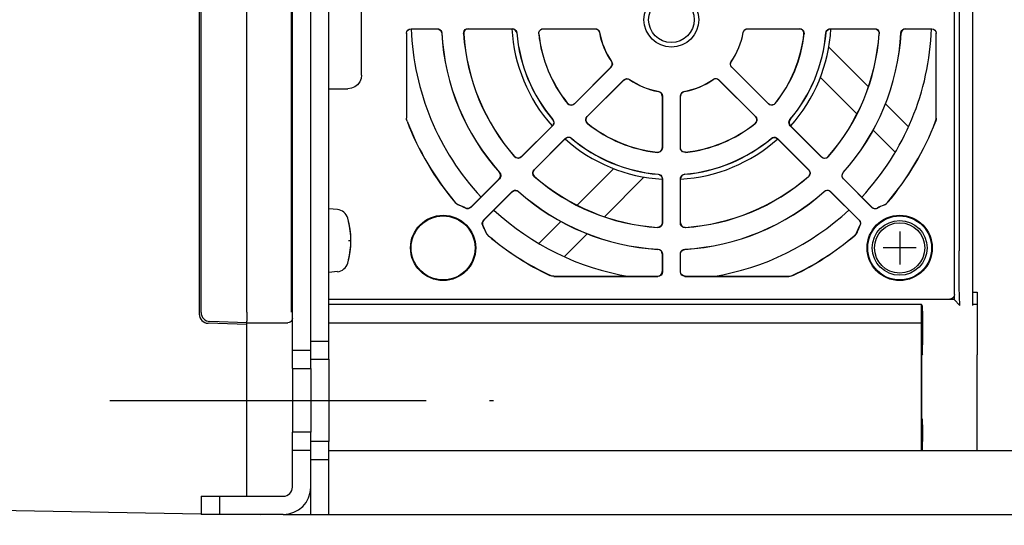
# Model space of a CAD drawing. Extents: x 123 to 1619, y 128 to 1105.
# Tile 8 of 32: x 1368 to 1476, y 254 to 309. Entities that reach past the tile are written whole.
import ezdxf

# ---------------------------------------------------------------- set-up
doc = ezdxf.new("R2010")
doc.units = 0
doc.header["$LTSCALE"] = 92.4
doc.linetypes.add('CENTER', pattern=[0.6, 0.375, -0.075, 0.075, -0.075])
doc.linetypes.add('HIDDEN', pattern=[0.2, 0.1, -0.1])
doc.layers.get('0').update_dxf_attribs({"linetype": 'CONTINUOUS'})
for name, color, linetype in [('ALL_AXIS', 7, 'CONTINUOUS'), ('ALL_CURVE', 7, 'CONTINUOUS'), ('ALL_DIM', 7, 'CONTINUOUS'), ('ALL_FEATURES', 7, 'CONTINUOUS'), ('DEFAULT_2', 8, 'HIDDEN')]:
    doc.layers.add(name, color=color, linetype=linetype)
doc.dimstyles.get("Standard").update_dxf_attribs({"dimtxt": 2.5, "dimasz": 2.5, "dimexe": 1.25, "dimexo": 0.625, "dimtad": 1, "dimcen": 2.5, "dimazin": 3, "dimtfac": 1, "dimtmove": 0, "dimatfit": 3})

# ---------------------------------------------------------------- blocks, each defined once
blk = doc.blocks.new('_OPEN')
at = {"color": 0, "linetype": 'BYBLOCK'}
for p, q in [((0, 0), (-1, 0.25)), ((-1, -0.25), (0, 0)), ((-1, 0), (0, 0))]:
    blk.add_line(p, q, dxfattribs=at)
blk = doc.blocks.new('*D19')
at = {"layer": 'ALL_DIM', "color": 2, "linetype": 'CONTINUOUS'}
for p, q in [((1470.88, 418), (1513, 418)), ((1509, 418), (1509, 340)), ((1509, 262), (1509, 340)), ((1470.88, 262), (1513, 262))]:
    blk.add_line(p, q, dxfattribs=at)
at = {"layer": 'ALL_DIM', "color": 2, "linetype": 'CONTINUOUS', "xscale": 8, "yscale": 8, "zscale": 8}
for p, rotation in [((1509, 418), 90), ((1509, 262), 270)]:
    blk.add_blockref('_OPEN', p, dxfattribs=dict(at, rotation=rotation))
blk = doc.blocks.new('*D20')
at = {"layer": 'ALL_DIM', "color": 2, "linetype": 'CONTINUOUS'}
for p, q in [((1509, 262), (1509, 282)), ((1509, 282), (1509, 258.5)), ((1470.88, 262), (1513, 262)), ((1509, 236.02), (1509, 258.5)), ((1401, 255), (1513, 255)), ((1509, 255), (1509, 236.02))]:
    blk.add_line(p, q, dxfattribs=at)
at = {"layer": 'ALL_DIM', "color": 2, "linetype": 'CONTINUOUS', "xscale": 8, "yscale": 8, "zscale": 8}
for p, rotation in [((1509, 262), 270), ((1509, 255), 90)]:
    blk.add_blockref('_OPEN', p, dxfattribs=dict(at, rotation=rotation))

msp = doc.modelspace()

# ---------------------------------------------------------------- linework, layer by layer
at = {"layer": 'ALL_AXIS', "color": 7, "linetype": 'CONTINUOUS'}
for p, q in [((1402.919, 288.402), (1402, 288.483)), ((1398, 286.772), (1397.927, 286.772)), ((1398, 283.228), (1397.927, 283.228)), ((1402.919, 281.598), (1402, 281.517)), ((1402, 272), (1402, 263)), ((1473, 265.501), (1473, 272.499)), ((1398, 271), (1398, 264))]:
    msp.add_line(p, q, dxfattribs=at)
at = {"layer": 'ALL_AXIS', "color": 3, "linetype": 'CONTINUOUS'}
msp.add_line((1400, 271), (1400, 264), dxfattribs=at)
at = {"layer": 'ALL_AXIS', "color": 7, "linetype": 'CENTER'}
msp.add_line((1378, 267.5), (1420, 267.5), dxfattribs=at)
at = {"layer": 'ALL_AXIS', "color": 7, "linetype": 'CONTINUOUS'}
for radius in [3, 2.75]:
    msp.add_circle((1464.5, 284.2), radius, dxfattribs=at)
for centre, radius, start, end in [((1439.5, 309.2), 28.5, 182.01518, 222.98357), ((1439.5, 309.2), 17.5, 183.2803, 221.71705), ((1439.5, 309.2), 17.5, 318.28295, 356.7197), ((1439.5, 309.2), 28.5, 317.01643, 357.98482), ((1439.5, 309.2), 17.5, 228.28295, 266.69724), ((1439.5, 309.2), 17.5, 273.30276, 311.71705), ((1402.806, 287.107), 1.3, 15.88085, 85), ((1439.5, 309.2), 28.5, 227.01113, 260.69204), ((1439.5, 309.2), 28.5, 279.30796, 312.98887), ((1395.4, 285), 9, 344.11915, 15.88085), ((1402.806, 282.893), 1.3, 275, 344.11915)]:
    msp.add_arc(centre, radius, start, end, dxfattribs=at)
at = {"layer": 'ALL_CURVE', "color": 40, "linetype": 'CONTINUOUS'}
for p, q in [((1464.5, 286), (1464.5, 282.4)), ((1404.152, 285), (1404.4, 285)), ((1466.3, 284.2), (1462.7, 284.2))]:
    msp.add_line(p, q, dxfattribs=at)
msp.add_arc((1395.4, 285), 9, 346.5066, 13.4934, dxfattribs=at)
at = {"layer": 'ALL_FEATURES', "color": 7, "linetype": 'CONTINUOUS'}
for p, q in [((1398, 271), (1398, 409)), ((1402, 272), (1402, 408)), ((1393, 277.174), (1393, 402.826)), ((1397.908, 277.175), (1397.908, 402.825)), ((1472.5, 277.897), (1472.5, 402.103)), ((1471, 396.104), (1471, 283.896)), ((1470.5, 279.1), (1470.5, 339.3)), ((1387.8, 321.507), (1387.8, 276.947)), ((1388, 277.14), (1388, 321.501)), ((1405.57, 303.13), (1405.57, 315.27)), ((1410.486, 307.714), (1410.486, 298.427)), ((1410.5, 307.7), (1410.5, 298.43)), ((1410.986, 308.214), (1413.857, 308.214)), ((1411, 308.2), (1413.844, 308.2)), ((1417.235, 308.214), (1422.077, 308.214)), ((1417.25, 308.2), (1422.064, 308.2)), ((1425.464, 308.214), (1431.145, 308.214)), ((1425.48, 308.2), (1431.133, 308.2)), ((1447.855, 308.214), (1453.536, 308.214)), ((1447.867, 308.2), (1453.52, 308.2)), ((1456.923, 308.214), (1461.765, 308.214)), ((1456.936, 308.2), (1461.75, 308.2)), ((1465.143, 308.214), (1468.014, 308.214)), ((1465.156, 308.2), (1468, 308.2)), ((1468.5, 298.43), (1468.5, 307.7)), ((1468.514, 298.427), (1468.514, 307.714)), ((1461.085, 301.856), (1456.741, 306.2)), ((1432.895, 303.989), (1428.878, 299.973)), ((1432.877, 303.991), (1428.879, 299.993)), ((1450.122, 299.973), (1446.105, 303.989)), ((1450.121, 299.993), (1446.123, 303.991)), ((1430.273, 298.578), (1434.289, 302.595)), ((1430.293, 298.579), (1434.291, 302.577)), ((1444.709, 302.577), (1448.707, 298.579)), ((1444.711, 302.595), (1448.727, 298.578)), ((1455.819, 302.88), (1459.814, 298.884)), ((1402, 301.63), (1404.07, 301.63)), ((1438.514, 300.845), (1438.514, 295.164)), ((1440.486, 295.164), (1440.486, 300.845)), ((1438.5, 300.833), (1438.5, 295.18)), ((1440.5, 295.18), (1440.5, 300.833)), ((1465.473, 297.468), (1462.915, 300.025)), ((1426.483, 297.578), (1423.059, 294.154)), ((1426.464, 297.578), (1423.06, 294.174)), ((1455.941, 294.154), (1452.517, 297.578)), ((1455.94, 294.174), (1452.536, 297.578)), ((1461.567, 297.131), (1464.022, 294.677)), ((1424.454, 292.759), (1427.878, 296.183)), ((1424.474, 292.76), (1427.878, 296.164)), ((1451.122, 296.183), (1454.546, 292.759)), ((1451.122, 296.164), (1454.526, 292.76)), ((1433.18, 292.881), (1429.184, 288.886)), ((1420.651, 291.765), (1417.535, 288.649)), ((1420.67, 291.765), (1417.537, 288.631)), ((1432.156, 287.615), (1436.5, 291.959)), ((1438.5, 291.764), (1438.5, 286.95)), ((1438.514, 291.777), (1438.514, 286.935)), ((1440.486, 286.935), (1440.486, 291.777)), ((1440.5, 286.95), (1440.5, 291.764)), ((1461.463, 288.631), (1458.33, 291.765)), ((1461.465, 288.649), (1458.349, 291.765)), ((1418.931, 287.237), (1422.065, 290.37)), ((1418.949, 287.235), (1422.065, 290.351)), ((1456.935, 290.37), (1460.069, 287.237)), ((1456.935, 290.351), (1460.051, 287.235)), ((1397.929, 286.937), (1397.932, 287.124)), ((1397.939, 287.272), (1397.939, 287.272)), ((1397.946, 287.122), (1397.949, 286.934)), ((1397.949, 286.934), (1397.951, 286.772)), ((1427.431, 287.133), (1424.977, 284.678)), ((1427.768, 283.227), (1430.325, 285.785)), ((1397.919, 284.792), (1397.92, 285.626)), ((1397.921, 283.987), (1397.919, 284.792)), ((1397.926, 283.32), (1397.921, 283.987)), ((1397.928, 283.066), (1397.926, 283.32)), ((1397.932, 282.878), (1397.928, 283.066)), ((1397.939, 282.728), (1397.939, 282.728)), ((1397.949, 283.063), (1397.946, 282.876)), ((1397.951, 283.228), (1397.949, 283.063)), ((1438.5, 283.544), (1438.5, 281.6)), ((1438.514, 283.557), (1438.514, 281.586)), ((1440.486, 281.586), (1440.486, 283.557)), ((1440.5, 281.6), (1440.5, 283.544)), ((1426.629, 281.086), (1438.014, 281.086)), ((1426.632, 281.1), (1438, 281.1)), ((1440.986, 281.086), (1452.371, 281.086)), ((1441, 281.1), (1452.368, 281.1)), ((1472.5, 279.344), (1473, 279.343)), ((1473, 279.343), (1473, 272.499)), ((1402, 278.6), (1470, 278.6)), ((1435.089, 278.55), (1402, 278.55)), ((1470.45, 278.55), (1435.091, 278.55)), ((1470.45, 278.891), (1470.45, 278.55)), ((1471.103, 277.897), (1470.45, 278.55)), ((1393, 277.175), (1392.994, 276.745)), ((1466.904, 278), (1402, 278)), ((1466.991, 277.825), (1466.904, 278)), ((1466.904, 276), (1466.904, 278)), ((1466.999, 277.255), (1466.997, 277.601)), ((1466.999, 277.255), (1467, 273.597)), ((1472.5, 278.052), (1473, 278.052)), ((1393, 276), (1388.965, 276.141)), ((1393, 257), (1393, 276.175)), ((1393, 275.8), (1388.765, 275.948)), ((1393, 276), (1397.5, 276)), ((1402, 276), (1466.904, 276)), ((1452.718, 275.948), (1402, 275.998)), ((1466.878, 275.948), (1452.718, 275.948)), ((1466.878, 275.948), (1466.904, 276)), ((1466.878, 262), (1466.878, 275.948)), ((1400, 274), (1402, 274)), ((1398, 273), (1400, 273)), ((1466.999, 273.167), (1467, 273.597)), ((1400, 272), (1402, 272)), ((1466.991, 272.597), (1466.943, 272.499)), ((1398, 271), (1400, 271)), ((1466.991, 265.403), (1466.943, 265.501)), ((1473, 262), (1473, 265.501)), ((1466.999, 264.833), (1466.997, 265.179)), ((1466.999, 264.833), (1467, 263)), ((1400, 264), (1398, 264)), ((1398, 258), (1398, 264)), ((1402, 263), (1400, 263)), ((1402, 255), (1402, 263)), ((1466.999, 262.566), (1467, 263)), ((1400, 262), (1398, 262)), ((1402, 261), (1400, 261)), ((1402, 262), (1473, 262)), ((1400, 255), (1400, 258)), ((1279, 256.99), (1388.002, 255.087)), ((1388, 257), (1397, 257)), ((1388, 257), (1388, 255)), ((1390, 257), (1390, 255)), ((1394.5, 254.974), (1393.5, 254.991)), ((1394.5, 255), (1394.5, 254.974)), ((1397, 255), (1402, 255))]:
    msp.add_line(p, q, dxfattribs=at)
at = {"layer": 'ALL_FEATURES', "color": 3, "linetype": 'CONTINUOUS'}
for p, q in [((1400, 271), (1400, 409)), ((1400, 258), (1400, 264)), ((1397, 255), (1388, 255))]:
    msp.add_line(p, q, dxfattribs=at)
at = {"layer": 'ALL_FEATURES', "color": 7, "linetype": 'CONTINUOUS'}
for points in [[(1410.486, 307.714), (1410.524, 307.905), (1410.632, 308.068), (1410.795, 308.176), (1410.986, 308.214)], [(1410.5, 307.7), (1410.538, 307.891), (1410.646, 308.054), (1410.809, 308.162), (1411, 308.2)], [(1413.844, 308.2), (1414.028, 308.165), (1414.187, 308.064), (1414.297, 307.911), (1414.343, 307.729)], [(1413.857, 308.214), (1414.006, 308.191), (1414.142, 308.125), (1414.251, 308.022), (1414.325, 307.891), (1414.356, 307.743)], [(1416.737, 307.681), (1416.752, 307.843), (1416.82, 307.992), (1416.931, 308.11), (1417.075, 308.187), (1417.235, 308.214)], [(1417.25, 308.2), (1417.051, 308.159), (1416.885, 308.041), (1416.779, 307.868), (1416.752, 307.666)], [(1422.563, 307.743), (1422.513, 307.921), (1422.402, 308.068), (1422.246, 308.166), (1422.064, 308.2)], [(1422.077, 308.214), (1422.224, 308.192), (1422.357, 308.128), (1422.466, 308.028), (1422.541, 307.901), (1422.575, 307.757)], [(1424.967, 307.661), (1424.978, 307.828), (1425.042, 307.982), (1425.153, 308.105), (1425.3, 308.186), (1425.464, 308.214)], [(1424.983, 307.647), (1424.993, 307.813), (1425.058, 307.968), (1425.168, 308.091), (1425.316, 308.172), (1425.48, 308.2)], [(1431.133, 308.2), (1431.304, 308.17), (1431.454, 308.084), (1431.566, 307.951), (1431.626, 307.788)], [(1431.145, 308.214), (1431.316, 308.184), (1431.466, 308.097), (1431.578, 307.965), (1431.637, 307.802)], [(1447.363, 307.802), (1447.422, 307.965), (1447.534, 308.097), (1447.684, 308.184), (1447.855, 308.214)], [(1447.374, 307.788), (1447.434, 307.951), (1447.546, 308.084), (1447.696, 308.17), (1447.867, 308.2)], [(1454.017, 307.647), (1454.007, 307.813), (1453.942, 307.968), (1453.832, 308.091), (1453.684, 308.172), (1453.52, 308.2)], [(1453.536, 308.214), (1453.7, 308.186), (1453.847, 308.105), (1453.958, 307.982), (1454.022, 307.828), (1454.033, 307.661)], [(1456.425, 307.757), (1456.459, 307.901), (1456.534, 308.028), (1456.643, 308.128), (1456.776, 308.192), (1456.923, 308.214)], [(1456.437, 307.743), (1456.487, 307.921), (1456.598, 308.068), (1456.754, 308.166), (1456.936, 308.2)], [(1461.75, 308.2), (1461.949, 308.159), (1462.115, 308.041), (1462.221, 307.868), (1462.248, 307.666)], [(1461.765, 308.214), (1461.925, 308.187), (1462.069, 308.11), (1462.18, 307.992), (1462.248, 307.843), (1462.263, 307.681)], [(1464.644, 307.743), (1464.675, 307.891), (1464.749, 308.022), (1464.858, 308.125), (1464.994, 308.191), (1465.143, 308.214)], [(1465.156, 308.2), (1464.972, 308.165), (1464.813, 308.064), (1464.703, 307.911), (1464.657, 307.729)], [(1468, 308.2), (1468.191, 308.162), (1468.354, 308.054), (1468.462, 307.891), (1468.5, 307.7)], [(1468.014, 308.214), (1468.205, 308.176), (1468.368, 308.068), (1468.476, 307.905), (1468.514, 307.714)], [(1432.877, 303.991), (1432.976, 304.133), (1433.021, 304.3), (1433.007, 304.473), (1432.934, 304.63)], [(1432.951, 304.629), (1433.025, 304.472), (1433.04, 304.299), (1432.994, 304.131), (1432.895, 303.989)], [(1446.105, 303.989), (1446.006, 304.131), (1445.96, 304.299), (1445.975, 304.472), (1446.049, 304.629)], [(1446.123, 303.991), (1446.024, 304.133), (1445.979, 304.3), (1445.993, 304.473), (1446.066, 304.63)], [(1405.57, 303.13), (1405.519, 302.742), (1405.369, 302.38), (1405.131, 302.069), (1404.82, 301.831), (1404.458, 301.681), (1404.07, 301.63)], [(1434.289, 302.595), (1434.431, 302.694), (1434.599, 302.74), (1434.772, 302.725), (1434.929, 302.651)], [(1434.291, 302.577), (1434.433, 302.676), (1434.6, 302.721), (1434.773, 302.707), (1434.93, 302.634)], [(1444.709, 302.577), (1444.567, 302.676), (1444.4, 302.721), (1444.227, 302.707), (1444.07, 302.634)], [(1444.071, 302.651), (1444.228, 302.725), (1444.401, 302.74), (1444.569, 302.694), (1444.711, 302.595)], [(1438.5, 300.833), (1438.47, 301.004), (1438.384, 301.154), (1438.251, 301.266), (1438.088, 301.326)], [(1438.102, 301.337), (1438.265, 301.278), (1438.397, 301.166), (1438.484, 301.016), (1438.514, 300.845)], [(1440.486, 300.845), (1440.516, 301.016), (1440.603, 301.166), (1440.735, 301.278), (1440.898, 301.337)], [(1440.912, 301.326), (1440.749, 301.266), (1440.616, 301.154), (1440.53, 301.004), (1440.5, 300.833)], [(1428.878, 299.973), (1428.74, 299.875), (1428.577, 299.829), (1428.411, 299.839), (1428.259, 299.902), (1428.136, 300.012)], [(1428.137, 300.033), (1428.261, 299.923), (1428.417, 299.859), (1428.582, 299.85), (1428.744, 299.897), (1428.879, 299.993)], [(1450.863, 300.033), (1450.739, 299.923), (1450.583, 299.859), (1450.418, 299.85), (1450.256, 299.897), (1450.121, 299.993)], [(1450.864, 300.012), (1450.741, 299.902), (1450.589, 299.839), (1450.423, 299.829), (1450.26, 299.875), (1450.122, 299.973)], [(1410.553, 298.068), (1410.503, 298.245), (1410.486, 298.427)], [(1410.567, 298.071), (1410.53, 298.187), (1410.507, 298.308), (1410.5, 298.43)], [(1426.493, 298.254), (1426.584, 298.093), (1426.61, 297.91), (1426.568, 297.731), (1426.464, 297.578)], [(1426.512, 298.253), (1426.589, 298.127), (1426.627, 297.984), (1426.62, 297.836), (1426.571, 297.697), (1426.483, 297.578)], [(1430.312, 297.836), (1430.202, 297.959), (1430.139, 298.111), (1430.129, 298.277), (1430.175, 298.44), (1430.273, 298.578)], [(1430.333, 297.837), (1430.223, 297.961), (1430.159, 298.117), (1430.15, 298.282), (1430.197, 298.444), (1430.293, 298.579)], [(1448.667, 297.837), (1448.777, 297.961), (1448.841, 298.117), (1448.85, 298.282), (1448.803, 298.444), (1448.707, 298.579)], [(1448.727, 298.578), (1448.825, 298.44), (1448.871, 298.277), (1448.861, 298.111), (1448.798, 297.959), (1448.688, 297.836)], [(1452.517, 297.578), (1452.429, 297.697), (1452.38, 297.836), (1452.373, 297.984), (1452.411, 298.127), (1452.488, 298.253)], [(1452.507, 298.254), (1452.416, 298.093), (1452.39, 297.91), (1452.432, 297.731), (1452.536, 297.578)], [(1468.433, 298.071), (1468.47, 298.187), (1468.493, 298.308), (1468.5, 298.43)], [(1468.514, 298.427), (1468.497, 298.245), (1468.447, 298.068)], [(1427.878, 296.183), (1427.997, 296.271), (1428.136, 296.32), (1428.284, 296.327), (1428.427, 296.289), (1428.553, 296.212)], [(1428.554, 296.193), (1428.393, 296.284), (1428.21, 296.31), (1428.031, 296.268), (1427.878, 296.164)], [(1450.446, 296.193), (1450.607, 296.284), (1450.79, 296.31), (1450.969, 296.268), (1451.122, 296.164)], [(1450.447, 296.212), (1450.573, 296.289), (1450.716, 296.327), (1450.864, 296.32), (1451.003, 296.271), (1451.122, 296.183)], [(1437.947, 294.683), (1438.113, 294.693), (1438.268, 294.758), (1438.391, 294.868), (1438.472, 295.016), (1438.5, 295.18)], [(1438.514, 295.164), (1438.486, 295), (1438.405, 294.853), (1438.282, 294.742), (1438.128, 294.678), (1437.961, 294.667)], [(1441.039, 294.667), (1440.872, 294.678), (1440.718, 294.742), (1440.595, 294.853), (1440.514, 295), (1440.486, 295.164)], [(1441.053, 294.683), (1440.887, 294.693), (1440.732, 294.758), (1440.609, 294.868), (1440.528, 295.016), (1440.5, 295.18)], [(1423.06, 294.174), (1422.89, 294.063), (1422.69, 294.028), (1422.492, 294.076), (1422.33, 294.199)], [(1423.059, 294.154), (1422.925, 294.058), (1422.767, 294.011), (1422.604, 294.018), (1422.454, 294.076), (1422.33, 294.178)], [(1455.94, 294.174), (1456.11, 294.063), (1456.31, 294.028), (1456.508, 294.076), (1456.67, 294.199)], [(1456.67, 294.178), (1456.546, 294.076), (1456.396, 294.018), (1456.233, 294.011), (1456.075, 294.058), (1455.941, 294.154)], [(1420.651, 291.765), (1420.757, 291.921), (1420.798, 292.104), (1420.768, 292.29), (1420.671, 292.451)], [(1420.69, 292.451), (1420.772, 292.324), (1420.813, 292.179), (1420.809, 292.029), (1420.76, 291.886), (1420.67, 291.765)], [(1424.478, 292.03), (1424.376, 292.154), (1424.318, 292.304), (1424.311, 292.467), (1424.358, 292.625), (1424.454, 292.759)], [(1424.474, 292.76), (1424.363, 292.59), (1424.328, 292.39), (1424.376, 292.192), (1424.499, 292.03)], [(1438.043, 292.263), (1438.221, 292.213), (1438.368, 292.102), (1438.466, 291.946), (1438.5, 291.764)], [(1438.057, 292.275), (1438.201, 292.241), (1438.328, 292.166), (1438.428, 292.057), (1438.492, 291.924), (1438.514, 291.777)], [(1440.486, 291.777), (1440.508, 291.924), (1440.572, 292.057), (1440.672, 292.166), (1440.799, 292.241), (1440.943, 292.275)], [(1440.957, 292.263), (1440.779, 292.213), (1440.632, 292.102), (1440.534, 291.946), (1440.5, 291.764)], [(1454.526, 292.76), (1454.637, 292.59), (1454.672, 292.39), (1454.624, 292.192), (1454.501, 292.03)], [(1454.546, 292.759), (1454.642, 292.625), (1454.689, 292.467), (1454.682, 292.304), (1454.624, 292.154), (1454.522, 292.03)], [(1458.33, 291.765), (1458.24, 291.886), (1458.191, 292.029), (1458.187, 292.179), (1458.228, 292.324), (1458.31, 292.451)], [(1458.349, 291.765), (1458.243, 291.921), (1458.202, 292.104), (1458.232, 292.29), (1458.329, 292.451)], [(1422.065, 290.37), (1422.186, 290.46), (1422.329, 290.509), (1422.479, 290.513), (1422.624, 290.472), (1422.751, 290.39)], [(1422.065, 290.351), (1422.221, 290.457), (1422.404, 290.498), (1422.59, 290.468), (1422.751, 290.371)], [(1456.249, 290.39), (1456.376, 290.472), (1456.521, 290.513), (1456.671, 290.509), (1456.814, 290.46), (1456.935, 290.37)], [(1456.935, 290.351), (1456.779, 290.457), (1456.596, 290.498), (1456.41, 290.468), (1456.249, 290.371)], [(1416.242, 288.872), (1416.016, 288.991), (1415.828, 289.163)], [(1415.836, 289.175), (1415.956, 289.055), (1416.096, 288.957), (1416.249, 288.884)], [(1462.751, 288.884), (1462.904, 288.957), (1463.044, 289.055), (1463.164, 289.175)], [(1463.172, 289.163), (1462.984, 288.991), (1462.758, 288.872)], [(1417.535, 288.649), (1417.404, 288.555), (1417.25, 288.507), (1417.089, 288.511), (1416.937, 288.566)], [(1417.537, 288.631), (1417.406, 288.537), (1417.252, 288.49), (1417.091, 288.494), (1416.939, 288.549)], [(1462.061, 288.549), (1461.909, 288.494), (1461.748, 288.49), (1461.594, 288.537), (1461.463, 288.631)], [(1461.465, 288.649), (1461.596, 288.555), (1461.75, 288.507), (1461.911, 288.511), (1462.063, 288.566)], [(1397.92, 285.626), (1397.923, 286.372), (1397.926, 286.683), (1397.929, 286.937)], [(1397.932, 287.124), (1397.935, 287.236), (1397.939, 287.272)], [(1397.939, 287.272), (1397.942, 287.236), (1397.946, 287.122)], [(1418.849, 286.639), (1418.794, 286.791), (1418.79, 286.952), (1418.837, 287.106), (1418.931, 287.237)], [(1418.949, 287.235), (1418.855, 287.104), (1418.807, 286.95), (1418.811, 286.789), (1418.866, 286.637)], [(1438.5, 286.95), (1438.459, 286.751), (1438.341, 286.585), (1438.168, 286.479), (1437.966, 286.452)], [(1438.514, 286.935), (1438.487, 286.775), (1438.41, 286.631), (1438.292, 286.52), (1438.143, 286.452), (1437.981, 286.437)], [(1441.019, 286.437), (1440.857, 286.452), (1440.708, 286.52), (1440.59, 286.631), (1440.513, 286.775), (1440.486, 286.935)], [(1440.5, 286.95), (1440.541, 286.751), (1440.659, 286.585), (1440.832, 286.479), (1441.034, 286.452)], [(1460.051, 287.235), (1460.145, 287.104), (1460.193, 286.95), (1460.189, 286.789), (1460.134, 286.637)], [(1460.069, 287.237), (1460.163, 287.106), (1460.21, 286.952), (1460.206, 286.791), (1460.151, 286.639)], [(1419.463, 285.528), (1419.291, 285.716), (1419.172, 285.942)], [(1419.475, 285.536), (1419.355, 285.656), (1419.257, 285.796), (1419.184, 285.949)], [(1459.816, 285.949), (1459.743, 285.796), (1459.645, 285.656), (1459.525, 285.536)], [(1459.828, 285.942), (1459.709, 285.716), (1459.537, 285.528)], [(1438.5, 283.544), (1438.465, 283.728), (1438.364, 283.887), (1438.211, 283.997), (1438.029, 284.043)], [(1438.043, 284.056), (1438.191, 284.025), (1438.322, 283.951), (1438.425, 283.842), (1438.491, 283.706), (1438.514, 283.557)], [(1440.486, 283.557), (1440.509, 283.706), (1440.575, 283.842), (1440.678, 283.951), (1440.809, 284.025), (1440.957, 284.056)], [(1440.5, 283.544), (1440.535, 283.728), (1440.636, 283.887), (1440.789, 283.997), (1440.971, 284.043)], [(1471.103, 277.897), (1471.087, 277.986), (1471.071, 278.216), (1471.056, 278.584), (1471.042, 279.079), (1471.03, 279.691), (1471.02, 280.404), (1471.011, 281.201), (1471.005, 282.062), (1471.001, 282.968), (1471, 283.896)], [(1397.939, 282.728), (1397.935, 282.764), (1397.932, 282.878)], [(1397.946, 282.876), (1397.942, 282.764), (1397.939, 282.728)], [(1438, 281.1), (1438.191, 281.138), (1438.354, 281.246), (1438.462, 281.409), (1438.5, 281.6)], [(1438.514, 281.586), (1438.476, 281.395), (1438.368, 281.232), (1438.205, 281.124), (1438.014, 281.086)], [(1440.986, 281.086), (1440.795, 281.124), (1440.632, 281.232), (1440.524, 281.395), (1440.486, 281.586)], [(1441, 281.1), (1440.809, 281.138), (1440.646, 281.246), (1440.538, 281.409), (1440.5, 281.6)], [(1426.629, 281.086), (1426.409, 281.11), (1426.2, 281.183)], [(1426.632, 281.1), (1426.485, 281.111), (1426.341, 281.143), (1426.203, 281.197)], [(1452.368, 281.1), (1452.515, 281.111), (1452.659, 281.143), (1452.797, 281.197)], [(1452.8, 281.183), (1452.591, 281.111), (1452.371, 281.086)], [(1470.5, 279.1), (1470.462, 278.909), (1470.354, 278.746), (1470.191, 278.638), (1470, 278.6)], [(1466.997, 277.601), (1466.995, 277.721), (1466.993, 277.797), (1466.991, 277.825)], [(1392.994, 276.745), (1392.993, 276.557), (1392.993, 276.399), (1392.994, 276.279), (1392.997, 276.203), (1393, 276.175)], [(1398, 276.5), (1397.983, 276.371), (1397.933, 276.25), (1397.854, 276.146), (1397.75, 276.067), (1397.629, 276.017), (1397.5, 276)], [(1466.991, 272.597), (1466.993, 272.625), (1466.995, 272.701), (1466.997, 272.821), (1466.999, 273.167)], [(1466.943, 265.501), (1466.938, 265.563), (1466.932, 265.728), (1466.928, 265.989), (1466.923, 266.341), (1466.92, 266.77), (1466.917, 267.268), (1466.915, 267.815), (1466.913, 268.399), (1466.913, 269), (1466.913, 269.601), (1466.915, 270.185), (1466.917, 270.732), (1466.92, 271.23), (1466.923, 271.659), (1466.928, 272.011), (1466.932, 272.272), (1466.938, 272.437), (1466.943, 272.499)], [(1466.997, 265.179), (1466.995, 265.299), (1466.993, 265.375), (1466.991, 265.403)], [(1466.991, 262), (1466.993, 262.025), (1466.995, 262.099), (1466.997, 262.218), (1466.999, 262.566)]]:
    msp.add_lwpolyline(points, dxfattribs=at)
for centre, radius in [((1439.5, 309.2), 3), ((1439.5, 309.2), 2.5), ((1414.5, 284.2), 3.57), ((1414.5, 284.2), 3.5), ((1464.5, 284.2), 3.57), ((1464.5, 284.2), 3.5)]:
    msp.add_circle(centre, radius, dxfattribs=at)
for centre, radius, start, end in [((1439.5, 309.2), 25.2, 183.34585, 221.65415), ((1439.5, 309.2), 25.186, 183.31647, 221.68353), ((1439.5, 309.2), 22.814, 183.81833, 221.18167), ((1439.5, 309.2), 22.8, 183.85668, 221.14332), ((1439.5, 309.2), 17, 184.91687, 220.08313), ((1439.5, 309.2), 16.986, 184.87488, 220.12512), ((1439.5, 309.2), 14.614, 186.04344, 218.95656), ((1439.5, 309.2), 14.6, 186.10651, 218.89349), ((1439.5, 309.2), 8, 190.16382, 214.83618), ((1439.5, 309.2), 7.986, 190.08495, 214.91505), ((1439.5, 309.2), 7.986, 325.08495, 349.91505), ((1439.5, 309.2), 8, 325.16382, 349.83618), ((1439.5, 309.2), 14.6, 321.10651, 353.89349), ((1439.5, 309.2), 14.614, 321.04344, 353.95656), ((1439.5, 309.2), 16.986, 319.87488, 355.12512), ((1439.5, 309.2), 17, 319.91687, 355.08313), ((1439.5, 309.2), 22.814, 318.81833, 356.18167), ((1439.5, 309.2), 22.8, 318.85668, 356.14332), ((1439.5, 309.2), 25.186, 318.31647, 356.68353), ((1439.5, 309.2), 25.2, 318.34585, 356.65415), ((1439.5, 309.2), 7.986, 235.08495, 259.91505), ((1439.5, 309.2), 8, 235.16382, 259.83618), ((1439.5, 309.2), 7.986, 280.08495, 304.91505), ((1439.5, 309.2), 8, 280.16382, 304.83618), ((1439.5, 309.2), 31.014, 201.03447, 220.24575), ((1439.5, 309.2), 31, 201.03942, 220.23878), ((1439.5, 309.2), 14.614, 231.04344, 263.95656), ((1439.5, 309.2), 14.6, 231.10651, 263.89349), ((1439.5, 309.2), 14.614, 276.04344, 308.95656), ((1439.5, 309.2), 14.6, 276.10651, 308.89349), ((1439.5, 309.2), 31, 319.76122, 338.96058), ((1439.5, 309.2), 31.014, 319.75425, 338.96553), ((1439.5, 309.2), 16.986, 229.87488, 265.12512), ((1439.5, 309.2), 17, 229.91687, 265.08313), ((1439.5, 309.2), 16.986, 274.87488, 310.12512), ((1439.5, 309.2), 17, 274.91687, 310.08313), ((1439.5, 309.2), 22.814, 228.81833, 266.18167), ((1439.5, 309.2), 22.8, 228.85668, 266.14332), ((1439.5, 309.2), 22.814, 273.81833, 311.18167), ((1439.5, 309.2), 22.8, 273.85668, 311.14332), ((1439.5, 309.2), 25.186, 228.31647, 266.68353), ((1439.5, 309.2), 25.2, 228.34585, 266.65415), ((1439.5, 309.2), 25.186, 273.31647, 311.68353), ((1439.5, 309.2), 25.2, 273.34585, 311.65415), ((1414.5, 284.2), 4.986, 60.7158, 69.55607), ((1414.5, 284.2), 5, 60.82602, 69.52117), ((1464.5, 284.2), 4.986, 110.44393, 119.2842), ((1464.5, 284.2), 5, 110.47883, 119.17398), ((1414.5, 284.2), 4.986, 20.44393, 29.2842), ((1414.5, 284.2), 5, 20.47883, 29.17398), ((1464.5, 284.2), 5, 150.82602, 159.52117), ((1464.5, 284.2), 4.986, 150.7158, 159.55607), ((1439.5, 309.2), 31.014, 229.75425, 244.60581), ((1439.5, 309.2), 31, 229.76122, 244.5998), ((1439.5, 309.2), 31, 295.4002, 310.23878), ((1439.5, 309.2), 31.014, 295.39419, 310.24575), ((1389, 277.14), 1, 180, 268), ((1388.8, 276.947), 1, 180, 268), ((1397, 258), 1, 270, 360)]:
    msp.add_arc(centre, radius, start, end, dxfattribs=at)
at = {"layer": 'ALL_FEATURES', "color": 3, "linetype": 'CONTINUOUS'}
msp.add_arc((1397, 258), 3, 270, 360, dxfattribs=at)
at = {"layer": 'DEFAULT_2', "color": 8, "linetype": 'HIDDEN'}
for p, q in [((1397.93, 287), (1398, 287)), ((1397.93, 283), (1398, 283))]:
    msp.add_line(p, q, dxfattribs=at)
for points in [[(1397.947, 286.773), (1397.945, 286.854), (1397.944, 286.917), (1397.942, 286.963), (1397.941, 286.991), (1397.939, 287)], [(1397.939, 283), (1397.941, 283.009), (1397.942, 283.037), (1397.944, 283.083), (1397.945, 283.146), (1397.947, 283.227)]]:
    msp.add_lwpolyline(points, dxfattribs=at)

# ---------------------------------------------------------------- dimensions: what is measured, and where the dimension line sits
at = {"layer": 'ALL_DIM', "color": 2, "linetype": 'CONTINUOUS'}
for base, p1, p2, picture, middle in [((1509, 262), (1470.878, 418), (1470.878, 262), '*D19', (1505.8, 323.488)), ((1509, 255), (1470.878, 262), (1401, 255), '*D20', (1505.8, 236.022))]:
    dim = msp.add_linear_dim(base=base, p1=p1, p2=p2, angle=270, dimstyle='Standard', dxfattribs=at)
    dim.commit()
    dim.dimension.update_dxf_attribs({"geometry": picture, "text_midpoint": middle, "dimtype": 128})

doc.saveas('drawing.dxf')
